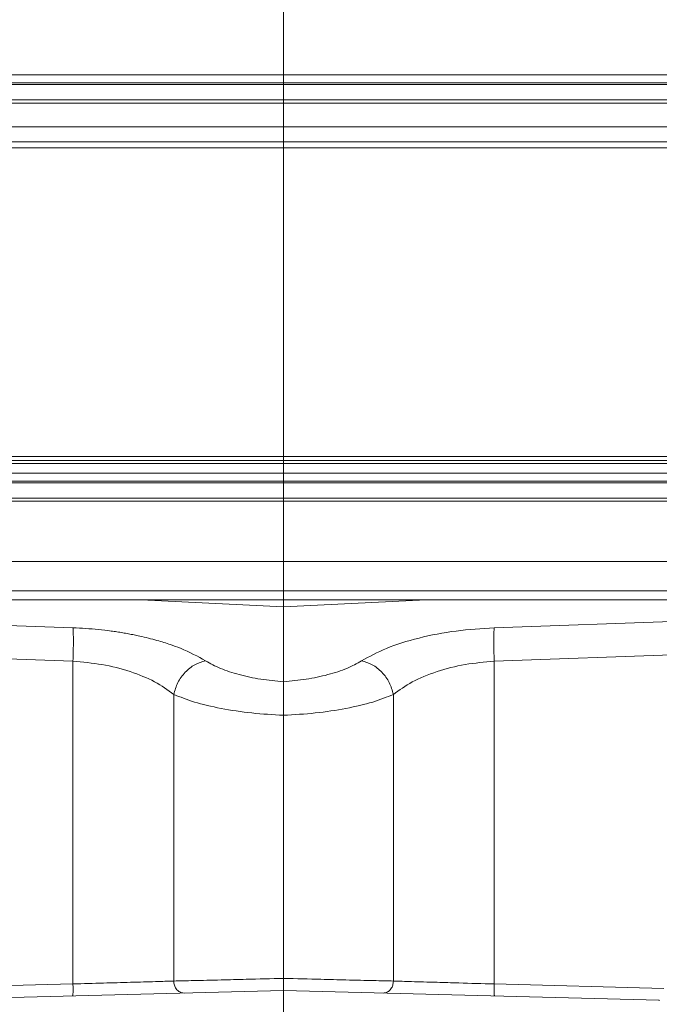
# Model space of a CAD drawing. Header units: inches. Extents: x 0.3 to 33.9, y 0.2 to 21.7.
# Tile 16 of 28: x 23.1 to 25.3, y 6.5 to 9.8. Entities that reach past the tile are written whole.
import ezdxf

# ---------------------------------------------------------------- set-up
doc = ezdxf.new("R2010")
doc.units = ezdxf.units.IN
doc.header["$MEASUREMENT"] = 0
doc.layers.add('SLD-0', color=7, linetype='Continuous', lineweight=15)

msp = doc.modelspace()

# ---------------------------------------------------------------- linework, layer by layer
at = {"color": 7, "linetype": 'Continuous', "lineweight": 15}
for p, q in [((25.37705, 9.58011), (22.66991, 9.58011)), ((25.3922, 9.55316), (22.65477, 9.55316)), ((25.3922, 9.54745), (22.65477, 9.54745)), ((25.3922, 9.49639), (22.65477, 9.49639)), ((25.3922, 9.48578), (22.65477, 9.48578)), ((25.34207, 9.40679), (22.7049, 9.40679)), ((25.31003, 9.35699), (22.73694, 9.35699)), ((25.31003, 9.33625), (22.73694, 9.33625)), ((22.7049, 8.2829), (25.34207, 8.2829)), ((22.73694, 8.30615), (25.31003, 8.30615)), ((22.73694, 8.29293), (25.31003, 8.29293)), ((25.3922, 8.25162), (22.65477, 8.25162)), ((22.65477, 8.22467), (25.3922, 8.22467)), ((22.65477, 8.21896), (25.3922, 8.21896)), ((22.65866, 8.1573), (25.38831, 8.1573)), ((22.66256, 8.16791), (25.3844, 8.16791)), ((22.34493, 7.95627), (25.70203, 7.95627)), ((22.3416, 7.85903), (25.70536, 7.85903)), ((22.33122, 7.82823), (25.71574, 7.82823)), ((23.54845, 7.82823), (24.02398, 7.80497)), ((24.02398, 7.80497), (24.49951, 7.82823)), ((24.02398, 7.80497), (24.02398, 7.55535)), ((22.63409, 7.75996), (23.3209, 7.73522)), ((24.72706, 7.73522), (25.41387, 7.75996)), ((22.63409, 7.64808), (23.3209, 7.62334)), ((23.3209, 7.62334), (23.3209, 6.54676)), ((25.41387, 7.64808), (24.72706, 7.62334)), ((24.72706, 7.62334), (24.72706, 6.54676)), ((23.65739, 6.5565), (23.65739, 7.51296)), ((24.39057, 7.51296), (24.39057, 6.5565)), ((22.75409, 6.53192), (23.3209, 6.54676)), ((24.72706, 6.54676), (25.29387, 6.53192)), ((22.77013, 6.49238), (24.02398, 6.52522)), ((24.02398, 6.52522), (25.27783, 6.49238)), ((25.27783, 6.49238), (25.27837, 6.49009))]:
    msp.add_line(p, q, dxfattribs=at)
for points, knots in [([(23.3209, 7.73522), (23.33511, 7.73458), (23.36358, 7.73329), (23.40619, 7.72957), (23.44091, 7.72547), (23.46782, 7.72161), (23.4872, 7.71852), (23.50631, 7.71514), (23.52516, 7.7115), (23.55757, 7.70465), (23.59899, 7.69427), (23.64368, 7.68028), (23.70267, 7.65873), (23.73748, 7.63938), (23.76365, 7.62484)], [0, 0, 0, 0, 0.0801911, 0.1607555, 0.2415328, 0.2797381, 0.3178853, 0.3560415, 0.3942737, 0.4326486, 0.55699, 0.6616719, 0.7456794, 1, 1, 1, 1]), ([(23.3209, 7.73522), (23.32128, 7.72991), (23.32203, 7.7193), (23.32234, 7.69208), (23.32203, 7.65942), (23.32128, 7.63537), (23.3209, 7.62334)], [0, 0, 0, 0, 0.24999998, 0.49999941, 0.74999951, 1, 1, 1, 1]), ([(24.28431, 7.62484), (24.3103, 7.63919), (24.3627, 7.66814), (24.47276, 7.70228), (24.59695, 7.72682), (24.68436, 7.73246), (24.72706, 7.73522)], [0, 0, 0, 0, 0.2519184, 0.5080371, 0.7596982, 1, 1, 1, 1]), ([(24.72706, 7.62334), (24.72669, 7.63537), (24.72593, 7.65942), (24.72563, 7.69208), (24.72593, 7.7193), (24.72669, 7.72991), (24.72706, 7.73522)], [0, 0, 0, 0, 0.2500005, 0.5000006, 0.75, 1, 1, 1, 1]), ([(23.3209, 7.62334), (23.35354, 7.62054), (23.42037, 7.6148), (23.51428, 7.59033), (23.59778, 7.55624), (23.63733, 7.52753), (23.65739, 7.51296)], [0, 0, 0, 0, 0.2376445, 0.4865803, 0.7396411, 1, 1, 1, 1]), ([(23.76365, 7.62484), (23.75151, 7.62141), (23.72722, 7.61456), (23.69454, 7.58798), (23.66883, 7.55308), (23.6612, 7.52634), (23.65739, 7.51296)], [0, 0, 0, 0, 0.2499949, 0.4999765, 0.749985, 1, 1, 1, 1]), ([(23.76365, 7.62484), (23.77932, 7.61613), (23.81042, 7.59885), (23.87434, 7.57809), (23.94634, 7.56239), (23.99821, 7.55768), (24.02398, 7.55535)], [0, 0, 0, 0, 0.2558998, 0.5077008, 0.7554298, 1, 1, 1, 1]), ([(24.02398, 7.55535), (24.04937, 7.55764), (24.10125, 7.56233), (24.17368, 7.57807), (24.23787, 7.59895), (24.2689, 7.61625), (24.28431, 7.62484)], [0, 0, 0, 0, 0.2409651, 0.4922893, 0.7478289, 1, 1, 1, 1]), ([(24.28431, 7.62484), (24.29646, 7.62141), (24.32074, 7.61456), (24.35342, 7.58798), (24.37914, 7.55308), (24.38676, 7.52634), (24.39057, 7.51296)], [0, 0, 0, 0, 0.249994, 0.4999758, 0.7499847, 1, 1, 1, 1]), ([(24.39057, 7.51296), (24.41026, 7.52729), (24.44974, 7.55602), (24.53325, 7.59023), (24.62773, 7.61488), (24.69456, 7.62058), (24.72706, 7.62334)], [0, 0, 0, 0, 0.25600936, 0.51341703, 0.76337447, 1, 1, 1, 1]), ([(24.02398, 7.55535), (24.02398, 7.55188), (24.02396, 7.54188), (24.02399, 7.51488), (24.02398, 7.47847), (24.02398, 7.45432), (24.02398, 7.44309)], [0, 0, 0, 0, 0.1729611, 0.499332, 0.7672217, 1, 1, 1, 1]), ([(23.65739, 7.51296), (23.67908, 7.5042), (23.72294, 7.48648), (23.81365, 7.46533), (23.91584, 7.44967), (23.98842, 7.44525), (24.02398, 7.44309)], [0, 0, 0, 0, 0.2494037, 0.5042383, 0.7571391, 1, 1, 1, 1]), ([(24.02398, 7.44309), (24.05954, 7.44525), (24.13212, 7.44967), (24.23431, 7.46533), (24.32502, 7.48648), (24.36888, 7.5042), (24.39057, 7.51296)], [0, 0, 0, 0, 0.2428588, 0.4957616, 0.7505962, 1, 1, 1, 1]), ([(23.3209, 6.54676), (23.32101, 6.54153), (23.32122, 6.53106), (23.32108, 6.51785), (23.32063, 6.5086), (23.32011, 6.50738), (23.31985, 6.50678)], [0, 0, 0, 0, 0.2500012, 0.5000001, 0.7499959, 1, 1, 1, 1]), ([(23.3209, 6.54676), (23.35525, 6.54776), (23.42149, 6.54967), (23.51606, 6.55241), (23.59803, 6.55478), (23.63812, 6.55594), (23.65739, 6.5565)], [0, 0, 0, 0, 0.26050909, 0.50243876, 0.76072994, 1, 1, 1, 1]), ([(24.02398, 6.56523), (23.98191, 6.56423), (23.90956, 6.56252), (23.80776, 6.56008), (23.72246, 6.55806), (23.67842, 6.557), (23.65739, 6.5565)], [0, 0, 0, 0, 0.2907763, 0.4999799, 0.7612521, 1, 1, 1, 1]), ([(23.69176, 6.51652), (23.68679, 6.51716), (23.67684, 6.51846), (23.66552, 6.52916), (23.6587, 6.54247), (23.65783, 6.55182), (23.65739, 6.5565)], [0, 0, 0, 0, 0.27959986, 0.55920701, 0.77957908, 1, 1, 1, 1]), ([(24.02398, 6.56523), (24.02398, 6.56186), (24.02398, 6.55534), (24.02397, 6.54646), (24.02396, 6.53913), (24.02395, 6.53194), (24.02397, 6.52631), (24.02398, 6.52556), (24.02398, 6.52522)], [0, 0, 0, 0, 0.16081145, 0.31146712, 0.45197454, 0.58225666, 0.81130644, 1, 1, 1, 1]), ([(24.39057, 6.5565), (24.36955, 6.557), (24.32551, 6.55806), (24.2402, 6.56008), (24.1384, 6.56252), (24.06606, 6.56423), (24.02398, 6.56523)], [0, 0, 0, 0, 0.2387468, 0.5000202, 0.7092211, 1, 1, 1, 1]), ([(24.3562, 6.51652), (24.36118, 6.51716), (24.37113, 6.51845), (24.38244, 6.52916), (24.38926, 6.54247), (24.39013, 6.55183), (24.39057, 6.5565)], [0, 0, 0, 0, 0.2796134, 0.5592107, 0.779616, 1, 1, 1, 1]), ([(24.39057, 6.5565), (24.40971, 6.55595), (24.44995, 6.55477), (24.52752, 6.55255), (24.6212, 6.5498), (24.68725, 6.54791), (24.72706, 6.54676)], [0, 0, 0, 0, 0.2378399, 0.5000446, 0.6986043, 1, 1, 1, 1]), ([(24.72811, 6.50678), (24.72785, 6.50738), (24.72734, 6.5086), (24.72689, 6.51785), (24.72675, 6.53106), (24.72696, 6.54153), (24.72706, 6.54676)], [0, 0, 0, 0, 0.2500042, 0.4999999, 0.7499989, 1, 1, 1, 1]), ([(24.02398, 6.46528), (24.02398, 6.47316), (24.02398, 6.48885), (24.02399, 6.50844), (24.02397, 6.51942), (24.02398, 6.52444), (24.02398, 6.52495), (24.02398, 6.52522)], [0, 0, 0, 0, 0.2507149, 0.4991371, 0.7346448, 0.863716, 1, 1, 1, 1])]:
    msp.add_open_spline(points, degree=3, knots=knots, dxfattribs=at)
at = {"layer": 'SLD-0'}
msp.add_line((24.02398, 17.82849), (24.02398, 3.68039), dxfattribs=at)

doc.saveas('drawing.dxf')
